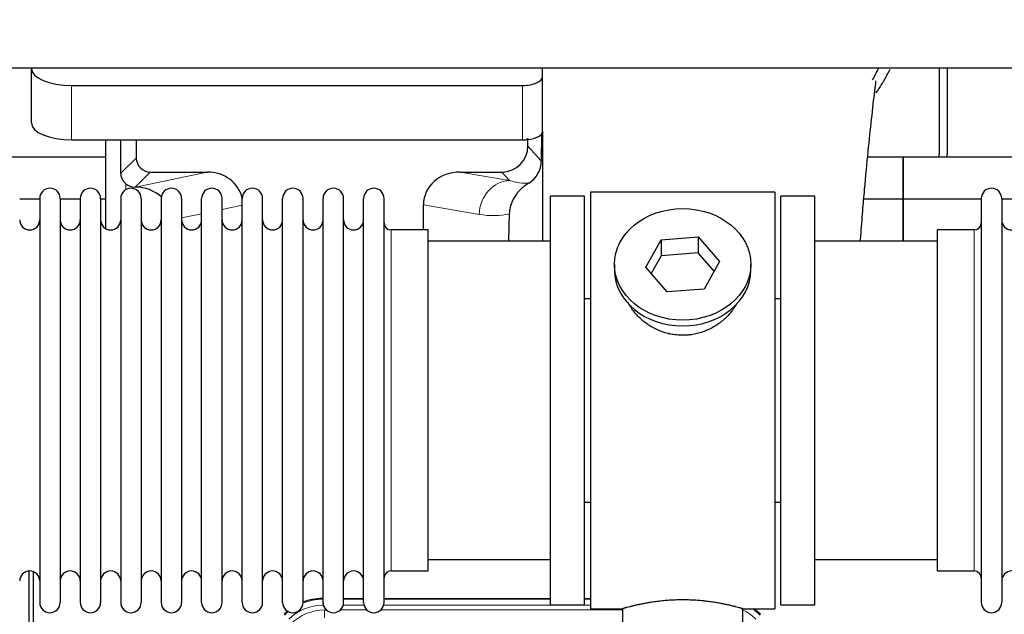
# Model space of a CAD drawing. Header units: inches. Extents: x 0 to 20790, y -12 to 14700.
# Tile 28 of 256: x 4564 to 5055, y 5352 to 5649. Entities that reach past the tile are written whole.
import ezdxf

# ---------------------------------------------------------------- set-up
doc = ezdxf.new("R2010")
doc.units = ezdxf.units.IN
doc.layers.add('1', color=7, linetype='Continuous', true_color=0xffffff)
doc.layers.add('254', color=7, linetype='Continuous', true_color=0xffffff)
doc.styles.add('latin_extended', font='simplex.shx')
doc.dimstyles.get("Standard").update_dxf_attribs({"dimtxt": 0.18, "dimasz": 0.18, "dimexe": 0.18, "dimexo": 0.0625, "dimgap": 0.09, "dimtad": 0, "dimtih": 1, "dimtoh": 1, "dimdec": 4, "dimzin": 0, "dimdsep": 46, "dimtxsty": 'Standard', "dimcen": 0.09, "dimadec": 0, "dimazin": 0, "dimtfac": 1, "dimtdec": 4, "dimtofl": 0, "dimtmove": 0, "dimatfit": 3, "dimfxl": 1, "dimtolj": 1, "dimtzin": 0, "dimarcsym": 0})

# ---------------------------------------------------------------- blocks, each defined once
blk = doc.blocks.new('_U9')
at = {"layer": '254', "color": 3, "linetype": 'Continuous', "lineweight": 13, "transparency": 16777216}
for p, q in [((1629.96, 6537.14), (699.96, 6537.14)), ((734.96, 6414.64), (734.96, 5321.64)), ((7670.96, 5199.14), (699.96, 5199.14))]:
    blk.add_line(p, q, dxfattribs=at)
at = {"layer": '254', "color": 3, "transparency": 16777216}
for points in [[(755.37, 6414.64), (714.54, 6414.64), (734.96, 6537.14)], [(714.54, 5321.64), (755.37, 5321.64), (734.96, 5199.14)]]:
    blk.add_solid(points, dxfattribs=at)
at = {"layer": 'Defpoints', "color": 0, "transparency": 16777216}
for p in [(1664.96, 6537.14), (734.96, 5199.14), (7705.96, 5199.14)]:
    blk.add_point(p, dxfattribs=at)
at = {"layer": '254', "color": 2, "lineweight": 13, "transparency": 16777216, "insert": (551.21, 5647.57), "char_height": 122.5, "attachment_point": 1, "rotation": 90, "style": 'latin_extended'}
blk.add_mtext('\\A1;\\C2;1338', dxfattribs=at)

msp = doc.modelspace()

# ---------------------------------------------------------------- linework, layer by layer
at = {"layer": '1', "color": 2, "linetype": 'Continuous', "lineweight": 25}
for p, q in [((7063.956, 5625.043), (2537.956, 5625.043)), ((4570.006, 5625.044), (4570.006, 5624.946)), ((4570.006, 5597.758), (4570.006, 5624.946)), ((4825.006, 5620.719), (4825.006, 5625.044)), ((4825.006, 5593.531), (4825.006, 5620.719)), ((5022.956, 5625.044), (5022.956, 5582.143)), ((5026.956, 5625.044), (5026.956, 5582.143)), ((4590.006, 5616.492), (4815.006, 5616.492)), ((4824.483, 5592.183), (4824.428, 5578.734)), ((4825.006, 5593.53), (4825.006, 5538.644)), ((4590.006, 5589.304), (4815.006, 5589.304)), ((4606.938, 5589.304), (4606.938, 5545.034)), ((4622.316, 5589.304), (4622.316, 5580.203)), ((4817.721, 5586.19), (4817.721, 5589.907)), ((4606.943, 5580.618), (4514.956, 5580.618)), ((5004.956, 5580.618), (4987.264, 5580.618)), ((5004.956, 5580.618), (5004.956, 5559.643)), ((5096.943, 5580.618), (5004.956, 5580.618)), ((5004.956, 5559.643), (5004.956, 5580.618)), ((4629.289, 5573.23), (4657.75, 5573.23)), ((4783.918, 5573.23), (4804.77, 5573.23)), ((4621.75, 5565.691), (4621.909, 5565.691)), ((4848.956, 5563.143), (4848.956, 5355.143)), ((4940.956, 5563.143), (4848.956, 5563.143)), ((4940.956, 5563.143), (4940.956, 5355.143)), ((4574.156, 5559.643), (4564.156, 5559.643)), ((4574.156, 5560.043), (4574.156, 5358.243)), ((4584.356, 5560.043), (4584.356, 5358.243)), ((4594.354, 5559.643), (4584.356, 5559.643)), ((4594.356, 5560.043), (4594.356, 5358.243)), ((4606.936, 5559.643), (4604.555, 5559.643)), ((4604.556, 5560.043), (4604.556, 5358.243)), ((4614.556, 5560.043), (4614.556, 5358.243)), ((4624.756, 5560.043), (4624.756, 5358.243)), ((4634.756, 5560.043), (4634.756, 5358.243)), ((4644.956, 5560.043), (4644.956, 5358.243)), ((4654.956, 5358.243), (4654.956, 5560.043)), ((4665.156, 5358.243), (4665.156, 5560.043)), ((4675.156, 5358.243), (4675.156, 5560.043)), ((4685.356, 5358.243), (4685.356, 5560.043)), ((4695.356, 5358.243), (4695.356, 5560.043)), ((4705.556, 5358.243), (4705.556, 5560.043)), ((4715.556, 5358.243), (4715.556, 5560.043)), ((4725.756, 5358.243), (4725.756, 5560.043)), ((4735.756, 5358.243), (4735.756, 5560.043)), ((4745.956, 5358.243), (4745.956, 5560.043)), ((4765.581, 5544.293), (4765.581, 5556.842)), ((4828.956, 5357.143), (4828.956, 5561.143)), ((4845.956, 5561.143), (4828.956, 5561.143)), ((4845.956, 5357.143), (4845.956, 5561.143)), ((4943.956, 5357.143), (4943.956, 5561.143)), ((4960.956, 5561.143), (4943.956, 5561.143)), ((4960.956, 5357.143), (4960.956, 5561.143)), ((5004.956, 5559.643), (4985.328, 5559.643)), ((5004.956, 5559.643), (5004.956, 5538.641)), ((5043.958, 5559.643), (5004.956, 5559.643)), ((5004.956, 5538.643), (5004.956, 5559.643)), ((5043.956, 5560.043), (5043.956, 5358.243)), ((5054.156, 5560.043), (5054.156, 5358.243)), ((5064.156, 5559.643), (5054.156, 5559.643)), ((4808.47, 5552.343), (4808.105, 5538.642)), ((4767.956, 5544.293), (4749.456, 5544.293)), ((4767.956, 5373.993), (4767.956, 5544.293)), ((5021.956, 5544.293), (5021.956, 5373.993)), ((5040.456, 5544.293), (5021.956, 5544.293)), ((4828.956, 5538.643), (4767.95, 5538.643)), ((4876.565, 5525.67), (4884.236, 5539.438)), ((4884.236, 5539.438), (4902.627, 5540.879)), ((4884.236, 5539.438), (4884.236, 5531.408)), ((4902.627, 5540.879), (4902.627, 5532.849)), ((4902.627, 5540.879), (4913.347, 5528.553)), ((5021.961, 5538.643), (4960.956, 5538.643)), ((4902.627, 5532.849), (4884.236, 5531.408)), ((4910.62, 5523.659), (4902.627, 5532.849)), ((4884.236, 5531.408), (4879.292, 5522.534)), ((4913.347, 5528.553), (4905.675, 5514.786)), ((4860.956, 5527.112), (4860.956, 5524.244)), ((4887.284, 5513.344), (4876.565, 5525.67)), ((4928.956, 5524.244), (4928.956, 5527.112)), ((4905.675, 5514.786), (4887.284, 5513.344)), ((4845.955, 5510.143), (4848.956, 5510.143)), ((4940.956, 5510.143), (4943.956, 5510.143)), ((4848.956, 5408.143), (4845.955, 5408.143)), ((4943.956, 5408.143), (4940.956, 5408.143)), ((4767.95, 5379.643), (4828.956, 5379.643)), ((4960.956, 5379.643), (5021.961, 5379.643)), ((4568.955, 4973.401), (4568.955, 5373.981)), ((4570.955, 5373.654), (4570.955, 4950.143)), ((4749.456, 5373.993), (4767.956, 5373.993)), ((5021.956, 5373.993), (5040.456, 5373.993)), ((4715.196, 5360.243), (4715.558, 5360.243)), ((4725.758, 5360.243), (4735.756, 5360.243)), ((4745.956, 5360.243), (4828.953, 5360.243)), ((4845.953, 5360.243), (4848.955, 5360.243)), ((4828.956, 5357.143), (4845.956, 5357.143)), ((4924.956, 5345.643), (4924.956, 5355.259)), ((4943.956, 5357.143), (4960.956, 5357.143)), ((4848.956, 5355.143), (4864.956, 5355.143)), ((4864.956, 5355.143), (4864.956, 5345.643)), ((4924.551, 5355.143), (4940.956, 5355.143))]:
    msp.add_line(p, q, dxfattribs=at)
at = {"layer": '1', "color": 110, "linetype": 'Continuous', "lineweight": 13}
for p, q in [((4590.006, 5589.304), (4590.006, 5616.492)), ((4815.006, 5589.304), (4815.006, 5616.492)), ((4817.721, 5586.19), (4824.428, 5578.734)), ((4614.698, 5572.585), (4622.316, 5580.203)), ((4629.289, 5573.23), (4621.75, 5565.691)), ((4621.909, 5565.691), (4657.75, 5573.23)), ((4783.918, 5573.23), (4808.561, 5569.015)), ((4808.561, 5569.015), (4804.77, 5573.23)), ((4617.147, 5564.482), (4617.147, 5567.396)), ((4675.156, 5556.654), (4665.156, 5554.55)), ((4793.426, 5552.08), (4765.581, 5556.842)), ((4654.956, 5552.405), (4644.956, 5550.302)), ((4749.456, 5373.993), (4749.456, 5544.293)), ((5040.456, 5544.293), (5040.456, 5373.993)), ((4715.196, 5360.243), (4715.351, 5359.868)), ((4715.351, 5359.868), (4715.557, 5359.868)), ((4715.351, 5356.872), (4715.351, 5359.868)), ((4715.744, 5356.872), (4715.351, 5356.872)), ((4735.945, 5356.872), (4725.57, 5356.872)), ((4725.757, 5359.868), (4735.758, 5359.868)), ((4848.955, 5356.872), (4745.771, 5356.872)), ((4745.958, 5359.868), (4828.953, 5359.868)), ((4845.954, 5359.868), (4848.955, 5359.868)), ((4716.328, 5354.515), (4717.175, 5354.515)), ((4716.328, 5350.521), (4716.328, 5354.515)), ((4724.138, 5354.515), (4737.376, 5354.515)), ((4744.338, 5354.515), (4864.954, 5354.515))]:
    msp.add_line(p, q, dxfattribs=at)
at = {"layer": '1', "color": 2, "linetype": 'Continuous', "lineweight": 25}
for centre, radius, start, end in [((5000.956, 5582.143), 22, 356.02453, 0), ((5004.956, 5582.143), 22, 356.02453, 0), ((4579.256, 5560.043), 5.1, 0, 180), ((4599.456, 5560.043), 5.1, 0, 180), ((4619.656, 5560.043), 5.1, 0, 180), ((4639.856, 5560.043), 5.1, 0, 180), ((4660.056, 5560.043), 5.1, 0, 180), ((4680.256, 5560.043), 5.1, 0, 180), ((4700.456, 5560.043), 5.1, 0, 180), ((4720.656, 5560.043), 5.1, 0, 180), ((4740.856, 5560.043), 5.1, 0, 180), ((5049.056, 5560.043), 5.1, 0, 180), ((4569.156, 5549.293), 5, 180, 0), ((4589.356, 5549.293), 5, 180, 0), ((4609.556, 5549.293), 5, 180, 0), ((4629.756, 5549.293), 5, 180, 0), ((4649.956, 5549.293), 5, 180, 0), ((4670.156, 5549.293), 5, 180, 0), ((4690.356, 5549.293), 5, 180, 0), ((4710.556, 5549.293), 5, 180, 0), ((4730.756, 5549.293), 5, 180, 0), ((4749.456, 5547.793), 3.5, 180, 270), ((5040.456, 5547.793), 3.5, 270, 0), ((5059.156, 5549.293), 5, 180, 0), ((4569.156, 5368.993), 5, 0, 180), ((4589.356, 5368.993), 5, 0, 180), ((4609.556, 5368.993), 5, 0, 180), ((4629.756, 5368.993), 5, 0, 180), ((4649.956, 5368.993), 5, 0, 180), ((4670.156, 5368.993), 5, 0, 180), ((4690.356, 5368.993), 5, 0, 180), ((4710.556, 5368.993), 5, 0, 180), ((4730.756, 5368.993), 5, 0, 180), ((4749.456, 5370.493), 3.5, 90, 180), ((5040.456, 5370.493), 3.5, 0, 90), ((5059.156, 5368.993), 5, 0, 180), ((4579.256, 5358.243), 5.1, 180, 0), ((4599.456, 5358.243), 5.1, 180, 0), ((4619.656, 5358.243), 5.1, 180, 0), ((4639.856, 5358.243), 5.1, 180, 0), ((4660.056, 5358.243), 5.1, 180, 0), ((4680.256, 5358.243), 5.1, 180, 0), ((4700.456, 5358.243), 5.1, 180, 0), ((4720.656, 5358.243), 5.1, 180, 0), ((4740.856, 5358.243), 5.1, 180, 0), ((5049.056, 5358.243), 5.1, 180, 0)]:
    msp.add_arc(centre, radius, start, end, dxfattribs=at)
for centre, major_axis, ratio, start_param, end_param in [((4590.006, 5624.946), (-20, 0), 0.4226815, 0, 1.5707963), ((4815.006, 5620.719), (-10, 0), 0.4226815, 1.5707963, 3.1415927), ((4590.006, 5597.758), (-20, 0), 0.4226815, 0, 1.5707963), ((4815.006, 5593.531), (-10, 0), 0.4226815, 1.8474697, 3.1415927), ((4617.147, 5139.012), (10.169, -1338.733), 0.0006671, 1.9006064, 1.9138372), ((4804.68, 5586.279), (-8.754, 9.732), 0.993147, 2.4124357, 3.9763944), ((4815.006, 5593.531), (-10, 0), 0.4226815, 1.5707963, 1.7425489), ((4815.006, 5612.676), (0, 23.658), 0.4226815, 3.3133452, 3.4165375), ((4629.343, 5580.256), (4.987, 4.987), 0.9924325, 2.3599928, 3.9231925), ((4811.388, 5578.823), (12.412, -4.015), 0.9953148, 5.572067, 6.5905896), ((4657.134, 5556.165), (-18.076, -3.802), 0.9203203, 3.1559659, 4.4876926), ((4784.676, 5556.165), (18.879, -3.229), 0.8876007, 1.7611606, 3.2922561), ((4621.75, 5572.664), (-7.027, 0), 0.9924325, 0.8563441, 1.5707963), ((4621.909, 5548.755), (-18.402, 0), 0.9203203, 3.9349859, 4.712389), ((4894.956, 5524.244), (34, 0), 0.819152, 3.1416663, 6.2831608), ((4715.227, 5333.206, 0), (10.349, -24.985), 0.998395, 2.7494612, 3.1145601), ((4715.227, 5333.206, 0), (10.349, -24.985), 0.998395, 3.4494404, 3.5337241), ((4914.684, 5333.206, 0), (-10.349, -24.985), 0.998395, 2.7494612, 2.9094018)]:
    msp.add_ellipse(centre, major_axis=major_axis, ratio=ratio, start_param=start_param, end_param=end_param, dxfattribs=at)
at = {"layer": '1', "color": 110, "linetype": 'Continuous', "lineweight": 13}
for centre, major_axis, ratio, start_param, end_param in [((4808.561, 5552.08), (-2.866, -16.757), 0.8876007, 3.3319569, 4.8630524), ((4808.318, 5582.236), (17.605, -10.298), 0.5880236, 5.056727, 5.602163), ((4793.183, 5582.236), (33.02, -17.025), 0.7759833, 5.0998257, 5.5373073), ((4715.379, 5332.839, 0), (9.199, -22.209), 0.998395, 2.7494612, 3.5337241), ((4715.379, 5332.839, 0), (10.345, -24.976), 0.9987509, 2.7494612, 3.1209322), ((4715.379, 5332.839, 0), (10.345, -24.976), 0.9987509, 3.439392, 3.5337241), ((4716.355, 5330.482, 0), (-9.199, 22.209), 0.998395, 5.8910538, 6.6753168), ((4914.532, 5332.839, 0), (-9.199, -22.209), 0.998395, 2.7494612, 3.0857139), ((4914.532, 5332.839), (-10.345, -24.976), 0.9987509, 2.7494612, 2.9335669)]:
    msp.add_ellipse(centre, major_axis=major_axis, ratio=ratio, start_param=start_param, end_param=end_param, dxfattribs=at)
at = {"layer": '1', "color": 2, "linetype": 'Continuous', "lineweight": 25}
msp.add_ellipse((4894.956, 5527.112), major_axis=(34, 0), ratio=0.819152, dxfattribs=at)
msp.add_open_spline([(4989.727, 5619.232), (4990.774, 5621.091), (4991.737, 5622.983), (4992.612, 5624.897)], degree=3, dxfattribs=at)
for points, knots in [([(4991.392, 5612.704), (4991.795, 5613.261), (4992.685, 5614.527), (4993.538, 5615.825), (4994.23, 5616.919), (4994.458, 5617.286), (4994.796, 5617.84), (4994.908, 5618.025), (4995.129, 5618.396), (4995.679, 5619.326), (4996.629, 5621.014), (4997.647, 5622.978), (4998.237, 5624.195), (4998.449, 5624.643)], [0, 0, 0, 0, 0.1493314, 0.3350669, 0.3350669, 0.4279346, 0.4279346, 0.4743685, 0.4743685, 0.5208024, 0.7065379, 0.8922734, 1, 1, 1, 1]), ([(4983.653, 5538.693), (4983.713, 5539.499), (4984.098, 5544.639), (4984.787, 5553.392), (4986.014, 5567.89), (4987.53, 5583.748), (4989.264, 5599.973), (4990.653, 5612.639), (4991.446, 5618.28), (4991.413, 5618.845), (4991.326, 5618.829)], [0, 0, 0, 0, 0.0209512, 0.1341954, 0.2364153, 0.4334945, 0.6253373, 0.824694, 0.9320857, 1, 1, 1, 1]), ([(4617.147, 5567.396), (4616.957, 5567.559), (4616.777, 5567.73), (4616.439, 5568.088), (4616.279, 5568.274), (4615.98, 5568.663), (4615.841, 5568.865), (4615.695, 5569.102), (4615.679, 5569.129), (4615.647, 5569.182), (4615.632, 5569.208), (4615.585, 5569.289), (4615.495, 5569.45), (4615.411, 5569.614), (4615.253, 5569.946), (4615.16, 5570.172), (4614.998, 5570.633), (4614.929, 5570.868), (4614.859, 5571.169), (4614.846, 5571.229), (4614.821, 5571.35), (4614.81, 5571.412), (4614.778, 5571.595), (4614.76, 5571.718), (4614.716, 5572.087), (4614.7, 5572.335), (4614.698, 5572.585)], [0, 0, 0, 0, 0.125, 0.125, 0.25, 0.25, 0.375, 0.375, 0.390625, 0.390625, 0.40625, 0.40625, 0.4375, 0.5, 0.5, 0.625, 0.625, 0.75, 0.75, 0.78125, 0.78125, 0.8125, 0.8125, 0.875, 0.875, 1, 1, 1, 1]), ([(4818.184, 5567.717), (4817.843, 5567.511), (4817.175, 5567.083), (4816.213, 5566.393), (4815.292, 5565.656), (4814.705, 5565.132), (4814.132, 5564.593), (4813.853, 5564.315), (4813.308, 5563.741), (4813.044, 5563.446), (4812.722, 5563.066), (4812.658, 5562.989), (4812.532, 5562.836), (4812.345, 5562.604), (4812.163, 5562.368), (4811.808, 5561.894), (4811.355, 5561.249), (4810.945, 5560.582), (4810.556, 5559.902), (4810.372, 5559.557), (4810.027, 5558.853), (4809.866, 5558.495), (4809.567, 5557.767), (4809.429, 5557.396), (4809.272, 5556.924), (4809.241, 5556.83), (4809.196, 5556.687), (4809.182, 5556.639), (4809.153, 5556.543), (4809.081, 5556.304), (4809.015, 5556.065), (4808.868, 5555.487), (4808.784, 5555.1), (4808.644, 5554.32), (4808.589, 5553.928), (4808.507, 5553.139), (4808.481, 5552.742), (4808.47, 5552.343)], [0, 0, 0, 0, 0.0625, 0.125, 0.1875, 0.25, 0.25, 0.3125, 0.3125, 0.375, 0.375, 0.390625, 0.390625, 0.40625, 0.4375, 0.4375, 0.5, 0.5625, 0.5625, 0.625, 0.625, 0.6875, 0.6875, 0.75, 0.75, 0.765625, 0.765625, 0.7734375, 0.7734375, 0.78125, 0.8125, 0.8125, 0.875, 0.875, 0.9375, 0.9375, 1, 1, 1, 1]), ([(4897.813, 5491.82), (4896.822, 5491.726), (4895.834, 5491.681), (4893.865, 5491.688), (4892.884, 5491.74), (4890.929, 5491.938), (4889.956, 5492.084), (4888.743, 5492.327), (4888.501, 5492.379), (4888.138, 5492.461), (4888.017, 5492.489), (4887.775, 5492.547), (4887.174, 5492.695), (4886.58, 5492.859), (4885.17, 5493.288), (4884.249, 5493.616), (4882.447, 5494.355), (4881.565, 5494.766), (4880.271, 5495.444), (4879.844, 5495.68), (4879.317, 5495.988), (4879.212, 5496.05), (4879.002, 5496.175), (4878.69, 5496.366), (4878.381, 5496.56), (4877.364, 5497.219), (4876.583, 5497.778), (4875.084, 5498.957), (4874.365, 5499.576), (4872.991, 5500.873), (4872.336, 5501.551), (4871.089, 5502.965), (4870.508, 5503.689), (4869.429, 5505.171), (4868.93, 5505.928), (4868.186, 5507.182), (4867.917, 5507.669), (4867.664, 5508.162)], [0, 0, 0, 0, 0.0792205, 0.0792205, 0.1584409, 0.1584409, 0.2376614, 0.2376614, 0.2574665, 0.2574665, 0.2673691, 0.2673691, 0.2772716, 0.3168819, 0.3168819, 0.3961024, 0.3961024, 0.4753228, 0.4753228, 0.5149331, 0.5149331, 0.5248356, 0.5248356, 0.5347382, 0.5545433, 0.5545433, 0.6337638, 0.6337638, 0.7129842, 0.7129842, 0.7922047, 0.7922047, 0.8714252, 0.8714252, 0.9506456, 0.9506456, 1, 1, 1, 1]), ([(4921.854, 5507.423), (4921.694, 5507.134), (4921.528, 5506.846), (4921.297, 5506.462), (4921.237, 5506.364), (4921.117, 5506.17), (4920.936, 5505.879), (4920.748, 5505.592), (4920.367, 5505.021), (4920.104, 5504.646), (4919.285, 5503.538), (4918.702, 5502.82), (4917.462, 5501.43), (4916.804, 5500.757), (4915.936, 5499.946), (4915.671, 5499.705), (4915.402, 5499.467), (4915.221, 5499.309), (4915.13, 5499.231), (4914.673, 5498.842), (4914.301, 5498.539), (4913.164, 5497.658), (4912.38, 5497.105), (4910.76, 5496.069), (4909.924, 5495.586), (4908.629, 5494.917), (4908.19, 5494.703), (4907.522, 5494.396), (4907.298, 5494.297), (4906.959, 5494.15), (4906.845, 5494.102), (4906.617, 5494.007), (4906.503, 5493.961), (4905.475, 5493.546), (4904.548, 5493.222), (4902.668, 5492.665), (4901.715, 5492.432), (4900.267, 5492.15), (4899.781, 5492.067), (4899.047, 5491.961), (4898.801, 5491.929), (4898.309, 5491.87), (4898.061, 5491.843), (4897.813, 5491.82)], [0, 0, 0, 0, 0.0354008, 0.0354008, 0.0474583, 0.0474583, 0.0595158, 0.0836308, 0.0836308, 0.1318607, 0.1318607, 0.2283206, 0.2283206, 0.3247806, 0.3247806, 0.3488955, 0.360953, 0.360953, 0.3730105, 0.3730105, 0.4212405, 0.4212405, 0.5177004, 0.5177004, 0.6141603, 0.6141603, 0.6623903, 0.6623903, 0.6865053, 0.6865053, 0.6985627, 0.6985627, 0.7106202, 0.7106202, 0.8070802, 0.8070802, 0.9035401, 0.9035401, 0.95177, 0.95177, 0.975885, 0.975885, 1, 1, 1, 1]), ([(4924.956, 5355.143), (4924.956, 5355.143), (4924.908, 5355.157), (4924.764, 5355.198), (4924.704, 5355.215), (4924.595, 5355.246), (4924.536, 5355.263), (4924.47, 5355.282), (4924.424, 5355.295), (4924.401, 5355.302), (4924.182, 5355.364), (4923.941, 5355.431), (4923.37, 5355.59), (4923.039, 5355.68), (4922.289, 5355.881), (4921.869, 5355.992), (4921.345, 5356.126), (4921.286, 5356.142), (4921.167, 5356.172), (4921.106, 5356.187), (4920.924, 5356.234), (4920.799, 5356.265), (4920.42, 5356.36), (4920.157, 5356.425), (4919.341, 5356.623), (4918.76, 5356.76), (4917.526, 5357.04), (4916.871, 5357.183), (4915.834, 5357.399), (4915.479, 5357.472), (4915.023, 5357.562), (4914.931, 5357.58), (4914.747, 5357.616), (4914.469, 5357.67), (4914.188, 5357.724), (4913.242, 5357.901), (4912.459, 5358.04), (4910.842, 5358.308), (4910.008, 5358.436), (4908.717, 5358.618), (4907.843, 5358.736), (4906.942, 5358.846), (4906.37, 5358.912), (4906.256, 5358.925), (4906.026, 5358.95), (4905.681, 5358.988), (4905.335, 5359.025), (4904.64, 5359.095), (4904.174, 5359.139), (4902.767, 5359.262), (4901.817, 5359.332), (4899.896, 5359.446), (4898.923, 5359.49), (4897.693, 5359.526), (4897.323, 5359.536), (4896.889, 5359.545), (4896.703, 5359.548), (4896.579, 5359.551), (4896.516, 5359.552), (4895.957, 5359.56), (4895.461, 5359.564), (4893.977, 5359.564), (4892.994, 5359.549), (4891.04, 5359.492), (4890.068, 5359.449), (4888.62, 5359.364), (4888.138, 5359.332), (4887.418, 5359.279), (4887.179, 5359.261), (4886.82, 5359.232), (4886.7, 5359.222), (4886.462, 5359.202), (4886.343, 5359.192), (4885.278, 5359.099), (4884.353, 5359.005), (4882.545, 5358.797), (4881.663, 5358.684), (4879.939, 5358.442), (4879.098, 5358.312), (4878.176, 5358.16), (4878.074, 5358.143), (4877.871, 5358.109), (4877.568, 5358.057), (4877.269, 5358.006), (4876.679, 5357.901), (4876.294, 5357.831), (4875.163, 5357.619), (4874.442, 5357.475), (4873.066, 5357.189), (4872.411, 5357.045), (4871.633, 5356.869), (4871.402, 5356.816), (4871.177, 5356.764), (4871.027, 5356.729), (4870.953, 5356.712), (4870.586, 5356.625), (4870.302, 5356.558), (4869.484, 5356.359), (4868.982, 5356.233), (4868.06, 5355.996), (4867.641, 5355.886), (4867.076, 5355.735), (4866.898, 5355.687), (4866.647, 5355.618), (4866.526, 5355.585), (4866.411, 5355.553), (4866.336, 5355.533), (4866.299, 5355.522), (4865.973, 5355.432), (4865.732, 5355.364), (4865.346, 5355.255), (4865.2, 5355.213), (4865.054, 5355.171), (4865.017, 5355.161), (4864.98, 5355.15), (4864.971, 5355.147), (4864.959, 5355.144), (4864.955, 5355.143), (4864.956, 5355.143)], [0, 0, 0, 0, 0.0311289, 0.0311289, 0.0467558, 0.0467558, 0.0545693, 0.0584761, 0.0584761, 0.0623828, 0.0623828, 0.0936367, 0.0936367, 0.1248906, 0.1248906, 0.1561445, 0.1561445, 0.1600513, 0.1600513, 0.163958, 0.163958, 0.1717715, 0.1717715, 0.1873984, 0.1873984, 0.2186523, 0.2186523, 0.2499062, 0.2499062, 0.2655332, 0.2655332, 0.2694399, 0.2694399, 0.2733467, 0.2811601, 0.2811601, 0.3124141, 0.3124141, 0.343668, 0.343668, 0.3592949, 0.3749219, 0.3749219, 0.3788286, 0.3788286, 0.3827353, 0.3905488, 0.3905488, 0.4061758, 0.4061758, 0.4374297, 0.4374297, 0.4686836, 0.4686836, 0.4764971, 0.4804038, 0.4823572, 0.4823572, 0.4843105, 0.4843105, 0.4999375, 0.4999375, 0.5311914, 0.5311914, 0.5624453, 0.5624453, 0.5780723, 0.5780723, 0.5858857, 0.5858857, 0.5897925, 0.5897925, 0.5936992, 0.5936992, 0.6249531, 0.6249531, 0.656207, 0.656207, 0.6874609, 0.6874609, 0.6913677, 0.6913677, 0.6952744, 0.7030879, 0.7030879, 0.7187148, 0.7187148, 0.7499687, 0.7499687, 0.7812227, 0.7812227, 0.7890361, 0.7929429, 0.7929429, 0.7968496, 0.7968496, 0.8124766, 0.8124766, 0.8437305, 0.8437305, 0.8749844, 0.8749844, 0.8906113, 0.8906113, 0.8984248, 0.9023315, 0.9023315, 0.9062383, 0.9062383, 0.9374922, 0.9374922, 0.9687461, 0.9687461, 0.984373, 0.984373, 0.9921865, 0.9921865, 1, 1, 1, 1])]:
    msp.add_open_spline(points, degree=3, knots=knots, dxfattribs=at)
msp.add_rational_spline([(4817.721, 5589.907), (4817.729, 5589.686), (4817.737, 5589.465)], [0.50000009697, 0.49999990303, 0.50000009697], degree=2, dxfattribs=at)

# ---------------------------------------------------------------- dimensions: what is measured, and where the dimension line sits
at = {"layer": '254', "color": 2, "linetype": 'Continuous', "lineweight": 13}
dim = msp.add_linear_dim(base=(734.956, 5199.143), p1=(1664.956, 6537.143), p2=(7705.956, 5199.143), angle=90, text='\\C2;1338', dimstyle='Standard', override={"dimscale": 35, "dimtxt": 3.5, "dimasz": 3.5, "dimexe": 1, "dimexo": 1, "dimgap": 1.75, "dimtad": 1, "dimtih": 0, "dimtoh": 0, "dimdec": 2, "dimlfac": 0.028571, "dimzin": 8, "dimdsep": 46, "dimlunit": 2, "dimpost": '', "dimtxsty": 'latin_extended', "dimsah": 1, "dimse1": 0, "dimse2": 0, "dimsd1": 0, "dimsd2": 0, "dimclrd": 3, "dimclre": 3, "dimclrt": 2, "dimtol": 0, "dimtm": -0.1, "dimtfac": 0.714286, "dimtdec": 3, "dimtofl": 1, "dimtmove": 0, "dimtzin": 8, "dimlwd": 13, "dimlwe": 13}, dxfattribs=at)
dim.commit()
dim.dimension.update_dxf_attribs({"geometry": '_U9', "text_midpoint": (734.956, 5851.74), "dimtype": 160})

doc.saveas('drawing.dxf')
